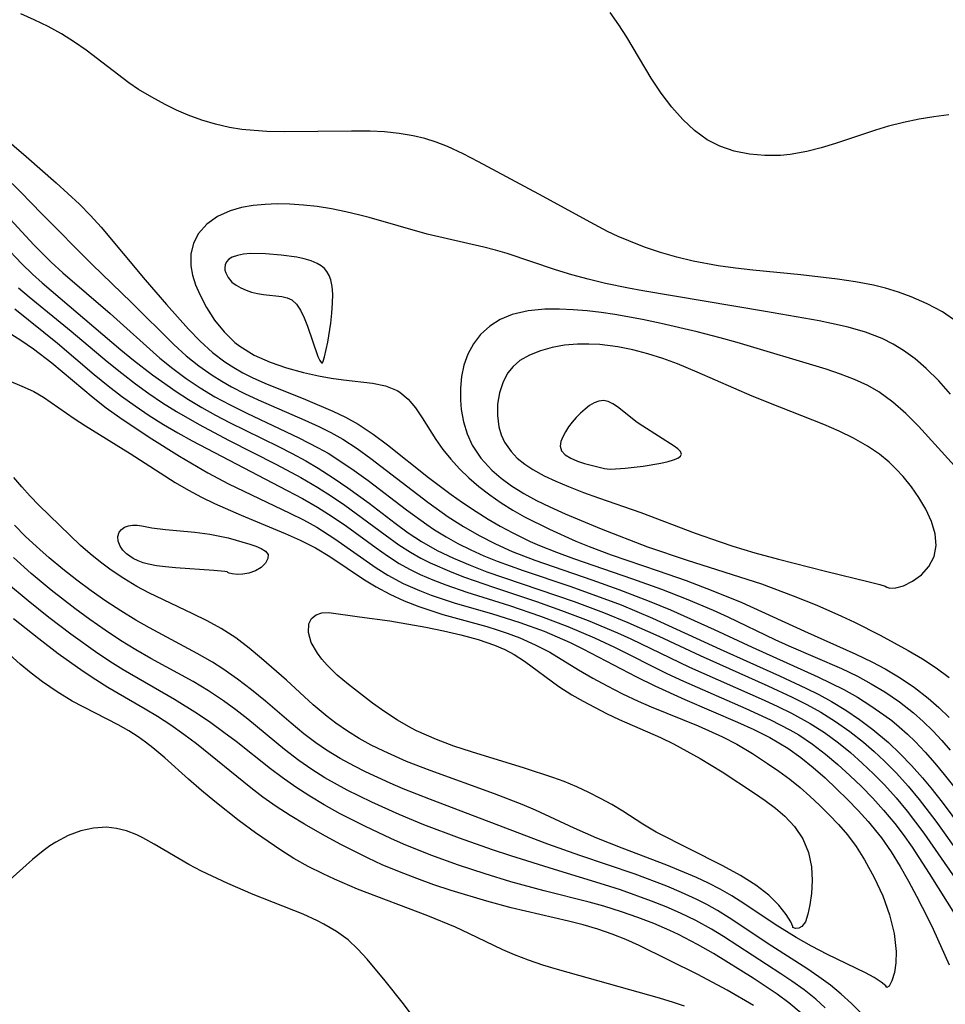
# Model space of a CAD drawing. Header units: inches. Extents: x 1073367 to 1082519, y 1569854 to 1574957.
# Tile 195 of 256: x 1076376 to 1076475, y 1573655 to 1573760. Entities that reach past the tile are written whole.
import ezdxf

# ---------------------------------------------------------------- set-up
doc = ezdxf.new("R2010")
doc.units = ezdxf.units.IN
doc.header["$MEASUREMENT"] = 0
doc.layers.add('CGG_CurvaNivelLidar_v1', color=7, linetype='Continuous', lineweight=30, true_color=0x008008)

msp = doc.modelspace()

# ---------------------------------------------------------------- linework, layer by layer
at = {"layer": 'CGG_CurvaNivelLidar_v1'}
for points in [[(1076475.9433, 1573727.7205, 69), (1076474.4192, 1573728.7786, 69), (1076472.7924, 1573729.6575, 69), (1076471.0762, 1573730.3929, 69), (1076469.7322, 1573730.8761, 69), (1076468.3554, 1573731.293, 69), (1076467.0738, 1573731.6098, 69), (1076465.1818, 1573731.98, 69), (1076463.2598, 1573732.2732, 69), (1076459.3643, 1573732.7255, 69), (1076454.2683, 1573733.2307, 69), (1076452.4172, 1573733.4378, 69), (1076450.5766, 1573733.6853, 69), (1076447.9352, 1573734.1615, 69), (1076446.1835, 1573734.5864, 69), (1076444.4555, 1573735.0914, 69), (1076442.7522, 1573735.6693, 69), (1076441.0765, 1573736.3186, 69), (1076439.9455, 1573736.8064, 69), (1076438.8316, 1573737.3307, 69), (1076437.4271, 1573738.0551, 69), (1076431.5451, 1573741.2893, 69), (1076425.112, 1573744.7335, 69), (1076423.4851, 1573745.5745, 69), (1076421.8357, 1573746.3346, 69), (1076420.6393, 1573746.7991, 69), (1076419.421, 1573747.1893, 69), (1076418.1809, 1573747.4959, 69), (1076416.6759, 1573747.7452, 69), (1076415.1459, 1573747.8929, 69), (1076413.5967, 1573747.9679, 69), (1076411.6343, 1573747.9927, 69), (1076404.473, 1573747.8954, 69), (1076402.618, 1573747.9497, 69), (1076401.2901, 1573748.0352, 69), (1076399.9744, 1573748.1727, 69), (1076398.6746, 1573748.3782, 69), (1076397.185, 1573748.7191, 69), (1076395.7232, 1573749.1593, 69), (1076394.2912, 1573749.686, 69), (1076393.0548, 1573750.2148, 69), (1076391.8452, 1573750.7959, 69), (1076390.3998, 1573751.573, 69), (1076389.0067, 1573752.4162, 69), (1076387.9566, 1573753.1282, 69), (1076383.4446, 1573756.5897, 69), (1076382.2079, 1573757.4462, 69), (1076380.8253, 1573758.299, 69), (1076379.3963, 1573759.0828, 69), (1076377.9337, 1573759.8023, 69), (1076376.5053, 1573760.4409, 69)], [(1076475.0862, 1573749.7195, 68.5), (1076473.4973, 1573749.5152, 68.5), (1076471.9211, 1573749.2589, 68.5), (1076470.2812, 1573748.9152, 68.5), (1076468.6622, 1573748.4952, 68.5), (1076467.2791, 1573748.0753, 68.5), (1076463.0291, 1573746.6566, 68.5), (1076461.5136, 1573746.1957, 68.5), (1076459.9997, 1573745.8072, 68.5), (1076458.2303, 1573745.4921, 68.5), (1076457.2123, 1573745.4, 68.5), (1076455.5387, 1573745.386, 68.5), (1076453.8906, 1573745.538, 68.5), (1076452.2886, 1573745.8621, 68.5), (1076450.7574, 1573746.378, 68.5), (1076449.4071, 1573747.0637, 68.5), (1076448.0526, 1573748.0388, 68.5), (1076446.8087, 1573749.2047, 68.5), (1076445.6578, 1573750.5147, 68.5), (1076444.5255, 1573752.0217, 68.5), (1076443.4718, 1573753.6154, 68.5), (1076440.8828, 1573757.949, 68.5), (1076440.0165, 1573759.2861, 68.5), (1076439.093, 1573760.5622, 68.5)], [(1076374.5205, 1573747.4709, 69), (1076377.0684, 1573745.2947, 69), (1076380.2395, 1573742.5087, 69), (1076382.7182, 1573740.2331, 69), (1076383.9071, 1573739.0388, 69), (1076385.0429, 1573737.7942, 69), (1076389.716, 1573732.1972, 69), (1076391.982, 1573729.5721, 69), (1076394.3234, 1573726.9469, 69), (1076395.5588, 1573725.6666, 69), (1076396.8611, 1573724.4796, 69), (1076398.1656, 1573723.4888, 69), (1076399.1204, 1573722.8745, 69), (1076400.0912, 1573722.3272, 69), (1076401.0912, 1573721.825, 69), (1076402.4372, 1573721.2187, 69), (1076406.725, 1573719.4894, 69), (1076409.6413, 1573718.2501, 69), (1076411.0062, 1573717.5911, 69), (1076412.3276, 1573716.8602, 69), (1076413.9181, 1573715.8147, 69), (1076415.4529, 1573714.667, 69), (1076419.815, 1573711.1999, 69), (1076422.2077, 1573709.3986, 69), (1076423.4317, 1573708.5329, 69), (1076424.8605, 1573707.5809, 69), (1076426.1369, 1573706.7838, 69), (1076427.436, 1573706.0262, 69), (1076428.7601, 1573705.3149, 69), (1076430.6196, 1573704.4204, 69), (1076431.596, 1573703.9933, 69), (1076433.3901, 1573703.2771, 69), (1076435.2089, 1573702.6118, 69), (1076441.491, 1573700.4314, 69), (1076444.5449, 1573699.3383, 69), (1076447.1701, 1573698.311, 69), (1076450.0385, 1573697.1082, 69), (1076451.591, 1573696.416, 69), (1076456.6131, 1573694.009, 69), (1076458.0923, 1573693.3304, 69), (1076463.6797, 1573690.9081, 69), (1076465.3877, 1573690.0934, 69), (1076466.8494, 1573689.3058, 69), (1076468.2681, 1573688.4495, 69), (1076469.836, 1573687.3826, 69), (1076471.3274, 1573686.2152, 69), (1076472.3717, 1573685.2811, 69), (1076473.372, 1573684.2939, 69), (1076474.3351, 1573683.2632, 69), (1076475.2365, 1573682.2304, 69)], [(1076374.692, 1573743.2557, 68.5), (1076376.4588, 1573741.5189, 68.5), (1076378.716, 1573739.196, 68.5), (1076384.078, 1573733.8056, 68.5), (1076388.2723, 1573729.7918, 68.5), (1076392.7683, 1573725.3377, 68.5), (1076394.0755, 1573724.1387, 68.5), (1076395.4153, 1573723.0522, 68.5), (1076396.8233, 1573722.0561, 68.5), (1076397.8374, 1573721.4222, 68.5), (1076398.88, 1573720.8327, 68.5), (1076400.278, 1573720.1236, 68.5), (1076401.7057, 1573719.4644, 68.5), (1076406.6755, 1573717.3057, 68.5), (1076408.1616, 1573716.6156, 68.5), (1076409.4488, 1573715.9693, 68.5), (1076410.7014, 1573715.2679, 68.5), (1076412.2199, 1573714.2868, 68.5), (1076413.6969, 1573713.2279, 68.5), (1076419.7401, 1573708.5758, 68.5), (1076421.9081, 1573707.0403, 68.5), (1076423.531, 1573706.0006, 68.5), (1076425.1972, 1573705.0341, 68.5), (1076426.9089, 1573704.1521, 68.5), (1076428.694, 1573703.3545, 68.5), (1076431.0895, 1573702.4272, 68.5), (1076437.1739, 1573700.3315, 68.5), (1076440.0428, 1573699.3044, 68.5), (1076443.2346, 1573698.0781, 68.5), (1076445.4984, 1573697.1375, 68.5), (1076450.1638, 1573695.0728, 68.5), (1076454.1968, 1573693.1925, 68.5), (1076461.1774, 1573690.0427, 68.5), (1076463.9124, 1573688.6889, 68.5), (1076465.3839, 1573687.8604, 68.5), (1076466.8126, 1573686.9678, 68.5), (1076468.1937, 1573686.0097, 68.5), (1076469.0189, 1573685.3833, 68.5), (1076469.8199, 1573684.727, 68.5), (1076470.6767, 1573683.9627, 68.5), (1076471.5041, 1573683.1637, 68.5), (1076472.577, 1573682.0433, 68.5), (1076473.6085, 1573680.8775, 68.5), (1076474.6008, 1573679.6716, 68.5), (1076475.7043, 1573678.234, 68.5)], [(1076475.2733, 1573720.0588, 69.5), (1076474.0052, 1573721.4561, 69.5), (1076472.6823, 1573722.7722, 69.5), (1076471.5105, 1573723.7915, 69.5), (1076470.2721, 1573724.7027, 69.5), (1076469.1621, 1573725.3721, 69.5), (1076467.9996, 1573725.9458, 69.5), (1076466.2324, 1573726.6186, 69.5), (1076464.3932, 1573727.1479, 69.5), (1076462.6311, 1573727.5542, 69.5), (1076461.2979, 1573727.8207, 69.5), (1076455.6231, 1573728.8303, 69.5), (1076442.5612, 1573731.0356, 69.5), (1076441.0499, 1573731.3125, 69.5), (1076438.5963, 1573731.8164, 69.5), (1076436.7801, 1573732.2462, 69.5), (1076435.0286, 1573732.7258, 69.5), (1076433.2955, 1573733.2571, 69.5), (1076428.1568, 1573734.973, 69.5), (1076426.9289, 1573735.3256, 69.5), (1076425.6896, 1573735.6461, 69.5), (1076419.6744, 1573737.049, 69.5), (1076413.4878, 1573738.8015, 69.5), (1076412.523, 1573739.0498, 69.5), (1076411.0108, 1573739.4053, 69.5), (1076409.4942, 1573739.7135, 69.5), (1076407.9767, 1573739.961, 69.5), (1076406.5161, 1573740.1296, 69.5), (1076405.0666, 1573740.2258, 69.5), (1076403.7443, 1573740.2471, 69.5), (1076402.4491, 1573740.1995, 69.5), (1076401.1922, 1573740.0763, 69.5), (1076399.9356, 1573739.8553, 69.5), (1076398.7547, 1573739.5213, 69.5), (1076397.411, 1573738.9167, 69.5), (1076396.2657, 1573738.1157, 69.5), (1076395.3767, 1573737.1262, 69.5), (1076394.841, 1573736.0719, 69.5), (1076394.565, 1573734.9107, 69.5), (1076394.5498, 1573733.6888, 69.5), (1076394.733, 1573732.6707, 69.5), (1076395.0617, 1573731.6451, 69.5), (1076395.5019, 1573730.6165, 69.5), (1076396.2281, 1573729.2396, 69.5), (1076397.0923, 1573727.9052, 69.5), (1076398.0953, 1573726.657, 69.5), (1076399.2504, 1573725.544, 69.5), (1076399.7684, 1573725.1417, 69.5), (1076401.3001, 1573724.2045, 69.5), (1076402.9726, 1573723.4519, 69.5), (1076404.7333, 1573722.8425, 69.5), (1076406.5387, 1573722.3462, 69.5), (1076408.1243, 1573721.992, 69.5), (1076409.4577, 1573721.7519, 69.5), (1076410.7673, 1573721.5675, 69.5), (1076413.8659, 1573721.2196, 69.5), (1076415.2544, 1573720.9302, 69.5), (1076416.4874, 1573720.4223, 69.5), (1076416.747, 1573720.2609, 69.5), (1076417.6329, 1573719.5156, 69.5), (1076418.4195, 1573718.5915, 69.5), (1076419.1494, 1573717.5419, 69.5), (1076420.6003, 1573715.251, 69.5), (1076421.333, 1573714.1898, 69.5), (1076422.1711, 1573713.1421, 69.5), (1076423.098, 1573712.1333, 69.5), (1076424.1012, 1573711.1653, 69.5), (1076425.172, 1573710.2416, 69.5), (1076426.3221, 1573709.3528, 69.5), (1076427.5273, 1573708.5154, 69.5), (1076428.7817, 1573707.7319, 69.5), (1076430.0151, 1573707.0378, 69.5), (1076432.6507, 1573705.7087, 69.5), (1076435.4534, 1573704.4473, 69.5), (1076436.8819, 1573703.8642, 69.5), (1076439.2114, 1573702.9969, 69.5), (1076444.2169, 1573701.2994, 69.5), (1076447.1656, 1573700.2591, 69.5), (1076450.0025, 1573699.1818, 69.5), (1076453.0866, 1573697.9137, 69.5), (1076459.7482, 1573694.8663, 69.5), (1076465.2154, 1573692.4544, 69.5), (1076466.9089, 1573691.6443, 69.5), (1076468.3204, 1573690.8892, 69.5), (1076469.904, 1573689.9417, 69.5), (1076471.4295, 1573688.9106, 69.5), (1076472.884, 1573687.7863, 69.5), (1076474.03, 1573686.7736, 69.5), (1076475.1258, 1573685.7001, 69.5)], [(1076374.5135, 1573739.5663, 68), (1076377.8724, 1573735.9121, 68), (1076379.709, 1573734.0615, 68), (1076380.946, 1573732.9347, 68), (1076385.9798, 1573728.6273, 68), (1076391.2787, 1573723.8891, 68), (1076392.6521, 1573722.7745, 68), (1076394.0727, 1573721.7203, 68), (1076395.5402, 1573720.732, 68), (1076397.1149, 1573719.7818, 68), (1076398.7337, 1573718.9048, 68), (1076400.4945, 1573718.0403, 68), (1076406.0466, 1573715.4259, 68), (1076408.0989, 1573714.3626, 68), (1076409.1337, 1573713.774, 68), (1076410.4061, 1573712.9803, 68), (1076411.9184, 1573711.9609, 68), (1076413.4047, 1573710.8952, 68), (1076417.4874, 1573707.7584, 68), (1076419.6244, 1573706.1967, 68), (1076420.4483, 1573705.6471, 68), (1076421.671, 1573704.8921, 68), (1076422.9261, 1573704.1917, 68), (1076424.2894, 1573703.513, 68), (1076425.6832, 1573702.8906, 68), (1076427.1019, 1573702.3162, 68), (1076429.8682, 1573701.3123, 68), (1076434.8087, 1573699.6524, 68), (1076438.4202, 1573698.3686, 68), (1076440.2702, 1573697.6623, 68), (1076443.5991, 1573696.2732, 68), (1076450.7932, 1573692.9837, 68), (1076457.1059, 1573690.1553, 68), (1076459.9019, 1573688.8466, 68), (1076461.2723, 1573688.1507, 68), (1076462.6155, 1573687.4121, 68), (1076464.1273, 1573686.4915, 68), (1076465.5924, 1573685.5028, 68), (1076467.0087, 1573684.449, 68), (1076468.6663, 1573683.0639, 68), (1076469.9262, 1573681.872, 68), (1076471.1327, 1573680.6194, 68), (1076472.2927, 1573679.3163, 68), (1076473.1887, 1573678.2429, 68), (1076474.3804, 1573676.7257, 68), (1076477.5641, 1573672.4428, 68)], [(1076372.8046, 1573737.8514, 67.5), (1076376.605, 1573733.8804, 67.5), (1076377.7374, 1573732.7871, 67.5), (1076378.7581, 1573731.865, 67.5), (1076387.1357, 1573724.7697, 67.5), (1076388.4668, 1573723.6766, 67.5), (1076390.4815, 1573722.1154, 67.5), (1076393.0133, 1573720.3199, 67.5), (1076394.3143, 1573719.4761, 67.5), (1076395.7356, 1573718.6199, 67.5), (1076397.1832, 1573717.8087, 67.5), (1076398.653, 1573717.0384, 67.5), (1076403.8884, 1573714.4782, 67.5), (1076405.338, 1573713.7377, 67.5), (1076406.7676, 1573712.965, 67.5), (1076408.0878, 1573712.1984, 67.5), (1076409.6906, 1573711.1819, 67.5), (1076411.2548, 1573710.1082, 67.5), (1076413.4978, 1573708.4596, 67.5), (1076416.2498, 1573706.3543, 67.5), (1076417.6441, 1573705.3427, 67.5), (1076419.0794, 1573704.4002, 67.5), (1076420.7359, 1573703.467, 67.5), (1076422.4536, 1573702.6344, 67.5), (1076424.2183, 1573701.8815, 67.5), (1076426.0192, 1573701.1937, 67.5), (1076435.2949, 1573698.0342, 67.5), (1076438.4131, 1573696.8716, 67.5), (1076440.9993, 1573695.8201, 67.5), (1076444.2834, 1573694.3448, 67.5), (1076448.6736, 1573692.2885, 67.5), (1076455.8697, 1573689.0754, 67.5), (1076458.4557, 1573687.8752, 67.5), (1076459.9905, 1573687.1014, 67.5), (1076461.49, 1573686.2715, 67.5), (1076463.0605, 1573685.2946, 67.5), (1076464.5753, 1573684.2367, 67.5), (1076466.0305, 1573683.0991, 67.5), (1076467.1596, 1573682.1214, 67.5), (1076468.23, 1573681.1185, 67.5), (1076469.5187, 1573679.8038, 67.5), (1076470.7536, 1573678.4319, 67.5), (1076471.9374, 1573677.0096, 67.5), (1076473.6959, 1573674.701, 67.5), (1076476.2539, 1573671.1352, 67.5)], [(1076376.2625, 1573731.3477, 67), (1076377.3907, 1573730.3772, 67), (1076381.8396, 1573726.7543, 67), (1076385.6836, 1573723.5194, 67), (1076387.2188, 1573722.266, 67), (1076388.668, 1573721.1599, 67), (1076390.1002, 1573720.1302, 67), (1076391.5614, 1573719.1396, 67), (1076393.0531, 1573718.1938, 67), (1076395.4338, 1573716.8152, 67), (1076398.5763, 1573715.1528, 67), (1076403.6499, 1573712.5972, 67), (1076406.2617, 1573711.1939, 67), (1076408.0691, 1573710.1474, 67), (1076409.5143, 1573709.2279, 67), (1076410.9258, 1573708.2608, 67), (1076415.1929, 1573705.1011, 67), (1076416.6521, 1573704.0684, 67), (1076417.9039, 1573703.2664, 67), (1076418.9989, 1573702.6496, 67), (1076419.979, 1573702.1551, 67), (1076422.2866, 1573701.1364, 67), (1076423.616, 1573700.6156, 67), (1076426.7045, 1573699.5383, 67), (1076431.2949, 1573698.026, 67), (1076433.9247, 1573697.0939, 67), (1076436.7683, 1573696.0062, 67), (1076439.8822, 1573694.7046, 67), (1076441.3111, 1573694.0541, 67), (1076447.53, 1573691.0638, 67), (1076455.4596, 1573687.5719, 67), (1076456.9214, 1573686.8964, 67), (1076458.3609, 1573686.1862, 67), (1076460.3357, 1573685.0954, 67), (1076461.873, 1573684.1123, 67), (1076463.3478, 1573683.0396, 67), (1076464.643, 1573681.9819, 67), (1076465.8946, 1573680.8677, 67), (1076467.088, 1573679.7323, 67), (1076468.2436, 1573678.5543, 67), (1076469.4842, 1573677.181, 67), (1076470.6683, 1573675.7532, 67), (1076472.4142, 1573673.4269, 67), (1076475.8024, 1573668.5674, 67)], [(1076375.8557, 1573729.1077, 66.5), (1076380.4046, 1573725.4748, 66.5), (1076384.3058, 1573722.1438, 66.5), (1076385.7873, 1573720.9186, 66.5), (1076387.1906, 1573719.8446, 66.5), (1076388.6298, 1573718.8164, 66.5), (1076390.1349, 1573717.802, 66.5), (1076391.6705, 1573716.8323, 66.5), (1076393.1812, 1573715.944, 66.5), (1076394.7144, 1573715.0919, 66.5), (1076397.8172, 1573713.4505, 66.5), (1076404.8046, 1573709.8373, 66.5), (1076406.4299, 1573708.9668, 66.5), (1076408.0232, 1573708.0546, 66.5), (1076409.5862, 1573707.0642, 66.5), (1076411.1057, 1573706.0161, 66.5), (1076414.2451, 1573703.7179, 66.5), (1076415.4594, 1573702.8664, 66.5), (1076416.7062, 1573702.072, 66.5), (1076417.7992, 1573701.4631, 66.5), (1076418.9258, 1573700.9095, 66.5), (1076420.2696, 1573700.3263, 66.5), (1076421.6434, 1573699.794, 66.5), (1076423.8924, 1573699.0147, 66.5), (1076428.4177, 1573697.5992, 66.5), (1076431.7201, 1573696.4901, 66.5), (1076434.6008, 1573695.3919, 66.5), (1076437.4388, 1573694.1867, 66.5), (1076439.5575, 1573693.1978, 66.5), (1076445.1362, 1573690.3848, 66.5), (1076446.8976, 1573689.5607, 66.5), (1076453.5051, 1573686.689, 66.5), (1076456.1535, 1573685.4844, 66.5), (1076458.2104, 1573684.4146, 66.5), (1076459.1461, 1573683.8629, 66.5), (1076460.6109, 1573682.8868, 66.5), (1076461.9801, 1573681.8397, 66.5), (1076463.2989, 1573680.7222, 66.5), (1076464.5805, 1573679.5543, 66.5), (1076465.8091, 1573678.3723, 66.5), (1076467.0038, 1573677.1532, 66.5), (1076468.1536, 1573675.89, 66.5), (1076469.3434, 1573674.4523, 66.5), (1076470.2234, 1573673.2865, 66.5), (1076471.1746, 1573671.9312, 66.5), (1076472.9889, 1573669.151, 66.5), (1076475.85, 1573664.5779, 66.5)], [(1076475.6845, 1573712.4462, 70), (1076471.862, 1573716.6607, 70), (1076470.5308, 1573717.9925, 70), (1076469.1322, 1573719.218, 70), (1076467.6406, 1573720.2931, 70), (1076466.4619, 1573720.9676, 70), (1076465.0485, 1573721.6231, 70), (1076463.5791, 1573722.1878, 70), (1076462.0685, 1573722.692, 70), (1076452.5878, 1573725.5249, 70), (1076450.8096, 1573726.0217, 70), (1076448.3376, 1573726.6598, 70), (1076444.5072, 1573727.5605, 70), (1076442.5428, 1573727.9775, 70), (1076439.6068, 1573728.5035, 70), (1076438.1431, 1573728.7128, 70), (1076436.6551, 1573728.8821, 70), (1076435.1823, 1573729.0034, 70), (1076433.7327, 1573729.0721, 70), (1076432.1783, 1573729.0718, 70), (1076430.3804, 1573728.9119, 70), (1076428.6929, 1573728.5186, 70), (1076427.4378, 1573727.9888, 70), (1076426.308, 1573727.2754, 70), (1076425.332, 1573726.3876, 70), (1076424.5858, 1573725.4099, 70), (1076423.9983, 1573724.314, 70), (1076423.57, 1573723.1276, 70), (1076423.3107, 1573721.9211, 70), (1076423.1903, 1573720.6748, 70), (1076423.1987, 1573719.4097, 70), (1076423.2918, 1573718.4196, 70), (1076423.5319, 1573717.11, 70), (1076423.913, 1573715.8394, 70), (1076424.4545, 1573714.6319, 70), (1076425.3752, 1573713.2434, 70), (1076426.526, 1573711.9863, 70), (1076427.5292, 1573711.115, 70), (1076428.622, 1573710.3173, 70), (1076429.9237, 1573709.5124, 70), (1076431.294, 1573708.7735, 70), (1076432.7119, 1573708.0794, 70), (1076434.3432, 1573707.3334, 70), (1076438.147, 1573705.7519, 70), (1076443.0766, 1573703.8469, 70), (1076447.2718, 1573702.4091, 70), (1076455.1774, 1573699.9003, 70), (1076458.5603, 1573698.6427, 70), (1076461.0541, 1573697.6471, 70), (1076463.69, 1573696.4899, 70), (1076465.0761, 1573695.8283, 70), (1076467.8061, 1573694.4459, 70), (1076470.7633, 1573692.841, 70), (1076472.2704, 1573691.9526, 70), (1076473.7275, 1573691.0049, 70), (1076475.1128, 1573689.9705, 70)], [(1076375.1601, 1573726.6284, 66), (1076376.4976, 1573725.787, 66), (1076377.8351, 1573724.8753, 66), (1076379.7908, 1573723.3826, 66), (1076384.1815, 1573719.6926, 66), (1076385.5805, 1573718.6092, 66), (1076387.0133, 1573717.567, 66), (1076390.1182, 1573715.469, 66), (1076393.3464, 1573713.4679, 66), (1076396.3508, 1573711.7027, 66), (1076398.5731, 1573710.5426, 66), (1076405.0924, 1573707.418, 66), (1076406.5287, 1573706.6901, 66), (1076407.9316, 1573705.9151, 66), (1076409.8561, 1573704.7061, 66), (1076414.2358, 1573701.6263, 66), (1076415.4813, 1573700.8412, 66), (1076417.132, 1573699.9589, 66), (1076418.8522, 1573699.1934, 66), (1076420.0989, 1573698.7143, 66), (1076422.6517, 1573697.8711, 66), (1076426.501, 1573696.7593, 66), (1076429.5244, 1573695.8145, 66), (1076432.0982, 1573694.8662, 66), (1076433.4907, 1573694.2876, 66), (1076434.863, 1573693.6699, 66), (1076436.2123, 1573693.0122, 66), (1076441.9112, 1573690.0368, 66), (1076443.8491, 1573689.0797, 66), (1076447.0339, 1573687.6407, 66), (1076452.6502, 1573685.2362, 66), (1076454.3794, 1573684.4478, 66), (1076456.0651, 1573683.5987, 66), (1076457.9937, 1573682.4532, 66), (1076459.3578, 1573681.4777, 66), (1076460.6655, 1573680.4201, 66), (1076461.9315, 1573679.303, 66), (1076463.1672, 1573678.1452, 66), (1076464.3224, 1573677.0147, 66), (1076465.4475, 1573675.8555, 66), (1076466.5298, 1573674.6599, 66), (1076467.9233, 1573672.9307, 66), (1076468.9494, 1573671.4464, 66), (1076469.8996, 1573669.9069, 66), (1076470.7962, 1573668.3314, 66), (1076471.6576, 1573666.7365, 66), (1076472.8496, 1573664.4215, 66), (1076473.4084, 1573663.2527, 66), (1076475.1258, 1573659.4472, 66)], [(1076374.9578, 1573721.5905, 65.5), (1076376.8723, 1573720.7878, 65.5), (1076377.8777, 1573720.3177, 65.5), (1076378.9142, 1573719.7161, 65.5), (1076382.1652, 1573717.4816, 65.5), (1076383.3766, 1573716.688, 65.5), (1076388.124, 1573713.7434, 65.5), (1076392.902, 1573710.6721, 65.5), (1076394.3021, 1573709.8528, 65.5), (1076395.6812, 1573709.1243, 65.5), (1076397.0862, 1573708.4455, 65.5), (1076399.9101, 1573707.197, 65.5), (1076404.587, 1573705.2699, 65.5), (1076406.1833, 1573704.5535, 65.5), (1076407.8096, 1573703.719, 65.5), (1076409.3332, 1573702.8048, 65.5), (1076412.9924, 1573700.3482, 65.5), (1076414.2421, 1573699.5811, 65.5), (1076415.7071, 1573698.8041, 65.5), (1076417.2254, 1573698.1153, 65.5), (1076418.7859, 1573697.5045, 65.5), (1076420.0534, 1573697.0682, 65.5), (1076421.3368, 1573696.6699, 65.5), (1076426.0088, 1573695.3658, 65.5), (1076427.0986, 1573695.0323, 65.5), (1076428.1763, 1573694.6707, 65.5), (1076429.5275, 1573694.1595, 65.5), (1076431.1388, 1573693.4492, 65.5), (1076432.6928, 1573692.6439, 65.5), (1076435.757, 1573690.7801, 65.5), (1076437.2531, 1573689.9052, 65.5), (1076438.7862, 1573689.0667, 65.5), (1076440.4155, 1573688.2304, 65.5), (1076442.0779, 1573687.446, 65.5), (1076443.4487, 1573686.8572, 65.5), (1076448.4556, 1573684.8184, 65.5), (1076451.0313, 1573683.6535, 65.5), (1076452.5588, 1573682.8688, 65.5), (1076454.2191, 1573681.8943, 65.5), (1076455.8331, 1573680.8484, 65.5), (1076457.0221, 1573680.032, 65.5), (1076458.1816, 1573679.1777, 65.5), (1076459.2732, 1573678.2945, 65.5), (1076460.3291, 1573677.3688, 65.5), (1076461.3546, 1573676.4111, 65.5), (1076462.3837, 1573675.3959, 65.5), (1076463.3739, 1573674.3517, 65.5), (1076464.3129, 1573673.2692, 65.5), (1076465.2333, 1573672.0097, 65.5), (1076466.1311, 1573670.5843, 65.5), (1076467.1654, 1573668.7351, 65.5), (1076468.077, 1573666.7826, 65.5), (1076468.7924, 1573664.7623, 65.5), (1076469.2682, 1573662.7876, 65.5), (1076469.4868, 1573660.872, 65.5), (1076469.4598, 1573659.6673, 65.5), (1076469.3067, 1573658.6412, 65.5), (1076469.0362, 1573657.7563, 65.5), (1076468.7426, 1573657.2009, 65.5), (1076468.5, 1573657.0278, 65.5), (1076468.3751, 1573657.2305, 65.5), (1076467.9113, 1573657.602, 65.5), (1076467.1374, 1573658.094, 65.5), (1076466.2136, 1573658.5912, 65.5), (1076462.2042, 1573660.5393, 65.5), (1076460.4879, 1573661.4332, 65.5), (1076458.8554, 1573662.3527, 65.5), (1076456.6476, 1573663.7214, 65.5), (1076453.4224, 1573665.8922, 65.5), (1076452.018, 1573666.7956, 65.5), (1076450.8051, 1573667.4868, 65.5), (1076449.5539, 1573668.126, 65.5), (1076448.2727, 1573668.7239, 65.5), (1076445.1146, 1573670.0409, 65.5), (1076440.3882, 1573671.8447, 65.5), (1076437.7, 1573672.9073, 65.5), (1076435.2889, 1573673.9549, 65.5), (1076431.159, 1573675.8857, 65.5), (1076429.7433, 1573676.4898, 65.5), (1076426.8198, 1573677.6268, 65.5), (1076419.9782, 1573680.0725, 65.5), (1076417.4873, 1573681.0508, 65.5), (1076415.0528, 1573682.1366, 65.5), (1076413.7313, 1573682.795, 65.5), (1076412.4419, 1573683.501, 65.5), (1076411.1926, 1573684.2647, 65.5), (1076409.9693, 1573685.1081, 65.5), (1076409.0319, 1573685.8181, 65.5), (1076407.5547, 1573687.058, 65.5), (1076404.706, 1573689.6657, 65.5), (1076402.0849, 1573691.9782, 65.5), (1076400.7559, 1573693.0766, 65.5), (1076399.3304, 1573694.1644, 65.5), (1076397.7941, 1573695.1492, 65.5), (1076396.3117, 1573695.9671, 65.5), (1076394.7857, 1573696.7341, 65.5), (1076390.1121, 1573698.9577, 65.5), (1076388.8409, 1573699.6261, 65.5), (1076387.4388, 1573700.4628, 65.5), (1076386.0861, 1573701.3729, 65.5), (1076384.9634, 1573702.205, 65.5), (1076383.8824, 1573703.079, 65.5), (1076382.8497, 1573703.9932, 65.5), (1076378.4161, 1573708.2764, 65.5), (1076377.4913, 1573709.2256, 65.5), (1076376.5984, 1573710.2085, 65.5), (1076375.7424, 1573711.2181, 65.5)], [(1076465.79, 1573654.2976, 66), (1076464.7498, 1573655.3459, 66), (1076463.6617, 1573656.3445, 66), (1076462.5222, 1573657.2835, 66), (1076461.2767, 1573658.1936, 66), (1076459.9894, 1573659.0535, 66), (1076456.2714, 1573661.4268, 66), (1076451.7511, 1573664.4543, 66), (1076450.4975, 1573665.2342, 66), (1076449.3844, 1573665.8568, 66), (1076448.2428, 1573666.436, 66), (1076446.6936, 1573667.1487, 66), (1076445.1125, 1573667.8113, 66), (1076441.7668, 1573669.0709, 66), (1076435.8935, 1573671.0689, 66), (1076432.4818, 1573672.2764, 66), (1076420.0294, 1573676.9952, 66), (1076417.1303, 1573678.1553, 66), (1076415.7296, 1573678.7562, 66), (1076413.1314, 1573679.9556, 66), (1076411.9363, 1573680.5559, 66), (1076410.4296, 1573681.3755, 66), (1076408.968, 1573682.2615, 66), (1076407.8457, 1573683.0232, 66), (1076406.5818, 1573683.9761, 66), (1076405.2019, 1573685.1117, 66), (1076402.4827, 1573687.4478, 66), (1076401.0222, 1573688.6438, 66), (1076399.5219, 1573689.79, 66), (1076397.9738, 1573690.8698, 66), (1076396.852, 1573691.5803, 66), (1076395.2485, 1573692.507, 66), (1076390.1555, 1573695.2375, 66), (1076388.722, 1573696.0414, 66), (1076387.1087, 1573697.0292, 66), (1076385.5273, 1573698.0807, 66), (1076383.9709, 1573699.1819, 66), (1076382.4585, 1573700.3076, 66), (1076380.9696, 1573701.4723, 66), (1076379.51, 1573702.6794, 66), (1076378.5123, 1573703.5515, 66), (1076377.0114, 1573704.9525, 66), (1076375.8315, 1573706.1256, 66)], [(1076461.9563, 1573654.896, 66.5), (1076460.9573, 1573655.8012, 66.5), (1076459.7147, 1573656.784, 66.5), (1076458.4167, 1573657.7065, 66.5), (1076457.247, 1573658.4912, 66.5), (1076451.1412, 1573662.4539, 66.5), (1076449.8774, 1573663.2229, 66.5), (1076448.2157, 1573664.1439, 66.5), (1076446.5883, 1573664.9336, 66.5), (1076445.0579, 1573665.6017, 66.5), (1076443.5017, 1573666.2248, 66.5), (1076440.2151, 1573667.3995, 66.5), (1076438.4903, 1573667.9568, 66.5), (1076433.1761, 1573669.5678, 66.5), (1076428.5394, 1573671.0234, 66.5), (1076426.5905, 1573671.6673, 66.5), (1076423.0865, 1573672.8969, 66.5), (1076419.3182, 1573674.3286, 66.5), (1076416.6974, 1573675.4082, 66.5), (1076413.7969, 1573676.7107, 66.5), (1076411.1649, 1573678.0106, 66.5), (1076408.8123, 1573679.3189, 66.5), (1076407.4035, 1573680.2041, 66.5), (1076406.037, 1573681.1499, 66.5), (1076404.4943, 1573682.3258, 66.5), (1076400.6106, 1573685.5263, 66.5), (1076399.3316, 1573686.5294, 66.5), (1076398.0198, 1573687.4893, 66.5), (1076396.4318, 1573688.551, 66.5), (1076394.7983, 1573689.5433, 66.5), (1076390.3255, 1573691.9833, 66.5), (1076388.7004, 1573692.9007, 66.5), (1076387.1034, 1573693.8793, 66.5), (1076385.4576, 1573694.9748, 66.5), (1076383.8397, 1573696.1205, 66.5), (1076382.2431, 1573697.3037, 66.5), (1076379.7326, 1573699.2549, 66.5), (1076377.6024, 1573701.0167, 66.5), (1076375.7047, 1573702.7054, 66.5)], [(1076459.4065, 1573654.3219, 67), (1076458.0819, 1573655.4256, 67), (1076456.8595, 1573656.3257, 67), (1076454.3036, 1573658.0188, 67), (1076450.0717, 1573660.6406, 67), (1076448.3722, 1573661.6111, 67), (1076446.3537, 1573662.6555, 67), (1076445.4394, 1573663.0922, 67), (1076443.7621, 1573663.8238, 67), (1076442.0525, 1573664.4899, 67), (1076440.3164, 1573665.0975, 67), (1076438.4473, 1573665.6821, 67), (1076436.8886, 1573666.1212, 67), (1076432.1005, 1573667.3272, 67), (1076428.5682, 1573668.2794, 67), (1076425.8167, 1573669.1078, 67), (1076422.9966, 1573670.0404, 67), (1076420.0522, 1573671.1078, 67), (1076417.1391, 1573672.2768, 67), (1076415.7892, 1573672.8697, 67), (1076413.1015, 1573674.1301, 67), (1076410.4386, 1573675.4802, 67), (1076408.7127, 1573676.4333, 67), (1076407.1932, 1573677.3467, 67), (1076405.7084, 1573678.3128, 67), (1076404.2604, 1573679.3311, 67), (1076403.0233, 1573680.2643, 67), (1076399.3785, 1573683.1526, 67), (1076398.082, 1573684.1408, 67), (1076396.691, 1573685.1368, 67), (1076395.272, 1573686.0948, 67), (1076392.819, 1573687.639, 67), (1076387.3875, 1573690.781, 67), (1076386.2474, 1573691.4778, 67), (1076384.666, 1573692.5184, 67), (1076381.8064, 1573694.5704, 67), (1076379.4804, 1573696.3441, 67), (1076377.2876, 1573698.0912, 67), (1076374.9885, 1573700.0282, 67)], [(1076454.3225, 1573655.1423, 67.5), (1076451.5225, 1573656.7567, 67.5), (1076448.4356, 1573658.4361, 67.5), (1076442.1732, 1573661.4933, 67.5), (1076440.7609, 1573662.1316, 67.5), (1076439.3267, 1573662.7166, 67.5), (1076437.7859, 1573663.2526, 67.5), (1076436.2371, 1573663.7046, 67.5), (1076434.6668, 1573664.103, 67.5), (1076428.5761, 1573665.5174, 67.5), (1076426.0131, 1573666.2016, 67.5), (1076422.2332, 1573667.335, 67.5), (1076420.3848, 1573667.9501, 67.5), (1076418.5511, 1573668.6045, 67.5), (1076416.7104, 1573669.3124, 67.5), (1076414.894, 1573670.0747, 67.5), (1076413.3875, 1573670.7661, 67.5), (1076410.4292, 1573672.2593, 67.5), (1076408.5382, 1573673.2908, 67.5), (1076406.6256, 1573674.3924, 67.5), (1076405.1162, 1573675.3106, 67.5), (1076403.6357, 1573676.2674, 67.5), (1076402.1925, 1573677.2728, 67.5), (1076400.9192, 1573678.2337, 67.5), (1076395.1475, 1573682.9092, 67.5), (1076393.8029, 1573683.9243, 67.5), (1076392.4205, 1573684.8932, 67.5), (1076391.0044, 1573685.8169, 67.5), (1076389.6983, 1573686.6148, 67.5), (1076385.7542, 1573688.9141, 67.5), (1076384.461, 1573689.7086, 67.5), (1076383.1145, 1573690.5979, 67.5), (1076380.4848, 1573692.4877, 67.5), (1076378.4196, 1573694.0608, 67.5), (1076375.7132, 1573696.193, 67.5)], [(1076447.0205, 1573655.0473, 68), (1076445.846, 1573655.4587, 68), (1076444.3596, 1573655.9109, 68), (1076433.5153, 1573658.9523, 68), (1076431.9654, 1573659.4298, 68), (1076430.4348, 1573659.9486, 68), (1076428.9313, 1573660.5224, 68), (1076427.7211, 1573661.0428, 68), (1076424.1055, 1573662.7911, 68), (1076422.6741, 1573663.4424, 68), (1076419.7384, 1573664.6497, 68), (1076412.2815, 1573667.4871, 68), (1076409.8203, 1573668.5475, 68), (1076408.6092, 1573669.1162, 68), (1076407.0401, 1573669.9053, 68), (1076405.5078, 1573670.7556, 68), (1076404.1238, 1573671.6127, 68), (1076401.4399, 1573673.4603, 68), (1076399.7004, 1573674.7396, 68), (1076397.0942, 1573676.791, 68), (1076395.6786, 1573677.9657, 68), (1076394.3006, 1573679.1666, 68), (1076391.8097, 1573681.4341, 68), (1076390.5319, 1573682.5093, 68), (1076389.7538, 1573683.0987, 68), (1076388.952, 1573683.6557, 68), (1076387.9576, 1573684.2845, 68), (1076386.8428, 1573684.926, 68), (1076381.9706, 1573687.4567, 68), (1076380.3666, 1573688.4331, 68), (1076378.8163, 1573689.5028, 68), (1076377.6047, 1573690.4229, 68), (1076376.4332, 1573691.3915, 68), (1076372.2434, 1573695.1172, 68)], [(1076418.0833, 1573654.0569, 68.5), (1076417.1431, 1573655.2988, 68.5), (1076415.2093, 1573657.7413, 68.5), (1076413.2882, 1573660.0602, 68.5), (1076412.3094, 1573661.1276, 68.5), (1076411.2578, 1573662.0999, 68.5), (1076410.0264, 1573662.9989, 68.5), (1076408.6961, 1573663.7838, 68.5), (1076408.0231, 1573664.1336, 68.5), (1076406.4767, 1573664.8473, 68.5), (1076401.1743, 1573666.9115, 68.5), (1076398.4954, 1573668.0926, 68.5), (1076395.7085, 1573669.3928, 68.5), (1076394.3604, 1573670.0908, 68.5), (1076390.6666, 1573672.2785, 68.5), (1076389.4696, 1573672.9326, 68.5), (1076388.8158, 1573673.2461, 68.5), (1076387.724, 1573673.6774, 68.5), (1076386.6738, 1573673.9445, 68.5), (1076385.6024, 1573674.0599, 68.5), (1076384.2382, 1573673.9782, 68.5), (1076382.876, 1573673.6722, 68.5), (1076381.5343, 1573673.171, 68.5), (1076380.2333, 1573672.4921, 68.5), (1076379.5894, 1573672.0789, 68.5), (1076378.8746, 1573671.5601, 68.5), (1076377.7425, 1573670.6282, 68.5), (1076374.3526, 1573667.6005, 68.5)]]:
    msp.add_polyline3d(points, dxfattribs=at)
for points in [[(1076408.5, 1573723.3901, 70), (1076408.5404, 1573723.3951, 70), (1076408.6236, 1573723.5649, 70), (1076408.7698, 1573724.0247, 70), (1076409.1118, 1573725.56, 70), (1076409.4287, 1573727.5855, 70), (1076409.5467, 1573728.6576, 70), (1076409.6203, 1573729.7018, 70), (1076409.6352, 1573730.6662, 70), (1076409.5763, 1573731.4984, 70), (1076409.4324, 1573732.1813, 70), (1076409.2598, 1573732.6543, 70), (1076409.0169, 1573733.0775, 70), (1076408.7448, 1573733.3913, 70), (1076408.4177, 1573733.6627, 70), (1076407.9912, 1573733.9202, 70), (1076407.351, 1573734.1917, 70), (1076406.6091, 1573734.4129, 70), (1076405.8207, 1573734.5853, 70), (1076404.167, 1573734.8277, 70), (1076402.4905, 1573734.9628, 70), (1076400.8835, 1573734.9731, 70), (1076400.143, 1573734.9093, 70), (1076399.5053, 1573734.7879, 70), (1076398.9559, 1573734.5903, 70), (1076398.605, 1573734.3694, 70), (1076398.3461, 1573734.0929, 70), (1076398.2048, 1573733.7988, 70), (1076398.1559, 1573733.4769, 70), (1076398.1843, 1573733.2025, 70), (1076398.2666, 1573732.9232, 70), (1076398.5283, 1573732.424, 70), (1076398.9246, 1573731.959, 70), (1076399.359, 1573731.617, 70), (1076399.8653, 1573731.3243, 70), (1076400.4245, 1573731.0787, 70), (1076401.021, 1573730.8806, 70), (1076401.6417, 1573730.7327, 70), (1076402.2976, 1573730.6322, 70), (1076404.2107, 1573730.4251, 70), (1076404.7796, 1573730.2952, 70), (1076405.2852, 1573730.0736, 70), (1076405.7753, 1573729.6201, 70), (1076406.2106, 1573728.9635, 70), (1076406.5987, 1573728.1632, 70), (1076406.9474, 1573727.279, 70), (1076408.068, 1573724.0593, 70), (1076408.2777, 1573723.614, 70), (1076408.4365, 1573723.3945, 70)], [(1076468.5, 1573699.5532, 70.5), (1076468.8168, 1573699.4373, 70.5), (1076469.4373, 1573699.4831, 70.5), (1076470.2575, 1573699.7098, 70.5), (1076471.222, 1573700.1784, 70.5), (1076472.1658, 1573700.8728, 70.5), (1076472.9744, 1573701.7618, 70.5), (1076473.5324, 1573702.8059, 70.5), (1076473.748, 1573703.9809, 70.5), (1076473.6259, 1573705.2355, 70.5), (1076473.227, 1573706.5354, 70.5), (1076472.6228, 1573707.8469, 70.5), (1076471.9137, 1573709.0734, 70.5), (1076471.1025, 1573710.2144, 70.5), (1076470.2171, 1573711.2966, 70.5), (1076469.5011, 1573712.0773, 70.5), (1076468.7363, 1573712.8182, 70.5), (1076467.7128, 1573713.6666, 70.5), (1076466.4315, 1573714.536, 70.5), (1076464.9602, 1573715.3691, 70.5), (1076463.4164, 1573716.1246, 70.5), (1076461.8199, 1573716.8207, 70.5), (1076457.1186, 1573718.6548, 70.5), (1076454.1947, 1573719.8346, 70.5), (1076448.3537, 1573722.4009, 70.5), (1076446.2461, 1573723.2794, 70.5), (1076444.686, 1573723.8487, 70.5), (1076443.1071, 1573724.3424, 70.5), (1076441.5162, 1573724.7547, 70.5), (1076439.9202, 1573725.0739, 70.5), (1076438.0178, 1573725.3118, 70.5), (1076436.8246, 1573725.3726, 70.5), (1076435.6491, 1573725.3585, 70.5), (1076434.2686, 1573725.2376, 70.5), (1076432.9429, 1573725.0063, 70.5), (1076431.6925, 1573724.6652, 70.5), (1076430.5428, 1573724.2089, 70.5), (1076429.5116, 1573723.6109, 70.5), (1076428.7913, 1573722.9904, 70.5), (1076428.2439, 1573722.3085, 70.5), (1076427.7263, 1573721.3447, 70.5), (1076427.3487, 1573720.2056, 70.5), (1076427.1463, 1573719.0034, 70.5), (1076427.1207, 1573717.7773, 70.5), (1076427.2854, 1573716.5652, 70.5), (1076427.5282, 1573715.7396, 70.5), (1076427.885, 1573714.9539, 70.5), (1076428.5725, 1573713.9569, 70.5), (1076429.2316, 1573713.2712, 70.5), (1076430.0249, 1573712.6241, 70.5), (1076430.9077, 1573712.0384, 70.5), (1076432.088, 1573711.3895, 70.5), (1076433.3503, 1573710.7975, 70.5), (1076434.6718, 1573710.2423, 70.5), (1076436.2578, 1573709.624, 70.5), (1076437.8827, 1573709.0318, 70.5), (1076442.3565, 1573707.4875, 70.5), (1076448.1486, 1573705.3026, 70.5), (1076450.7866, 1573704.3638, 70.5), (1076452.1341, 1573703.9187, 70.5), (1076454.4909, 1573703.2155, 70.5), (1076456.9742, 1573702.5382, 70.5), (1076461.9855, 1573701.2457, 70.5), (1076466.6046, 1573700.126, 70.5), (1076467.7488, 1573699.8284, 70.5), (1076468.3213, 1573699.6506, 70.5)], [(1076438.5, 1573712.1514, 71), (1076438.7857, 1573712.1079, 71), (1076439.1641, 1573712.0991, 71), (1076440.6942, 1573712.1779, 71), (1076442.623, 1573712.3984, 71), (1076444.4983, 1573712.7112, 71), (1076445.2691, 1573712.8846, 71), (1076445.851, 1573713.0607, 71), (1076446.2885, 1573713.2477, 71), (1076446.5856, 1573713.4551, 71), (1076446.6942, 1573713.6894, 71), (1076446.5845, 1573713.9469, 71), (1076446.3061, 1573714.2295, 71), (1076445.9088, 1573714.5317, 71), (1076442.5608, 1573716.6419, 71), (1076441.9887, 1573717.0494, 71), (1076439.8984, 1573718.7028, 71), (1076439.4008, 1573719.0256, 71), (1076438.9059, 1573719.2587, 71), (1076438.4109, 1573719.3632, 71), (1076437.9158, 1573719.3076, 71), (1076437.4204, 1573719.1186, 71), (1076436.9276, 1573718.8295, 71), (1076436.4413, 1573718.4657, 71), (1076435.9663, 1573718.0459, 71), (1076435.5094, 1573717.5837, 71), (1076435.0802, 1573717.0885, 71), (1076434.694, 1573716.5746, 71), (1076434.3526, 1573716.0485, 71), (1076434.0668, 1573715.5236, 71), (1076433.8541, 1573715.0138, 71), (1076433.7873, 1573714.5121, 71), (1076433.9429, 1573714.0346, 71), (1076434.3434, 1573713.613, 71), (1076434.9332, 1573713.2533, 71), (1076435.6391, 1573712.9501, 71), (1076436.3899, 1573712.6988, 71)], [(1076398.5, 1573701.1266, 65), (1076398.4328, 1573701.169, 65), (1076398.1677, 1573701.2202, 65), (1076397.0082, 1573701.3419, 65), (1076392.9357, 1573701.6027, 65), (1076391.8743, 1573701.6982, 65), (1076390.8967, 1573701.8224, 65), (1076390.0551, 1573701.9841, 65), (1076389.4851, 1573702.1464, 65), (1076388.9481, 1573702.3478, 65), (1076388.4515, 1573702.5918, 65), (1076388.0658, 1573702.8365, 65), (1076387.7204, 1573703.1094, 65), (1076387.343, 1573703.4942, 65), (1076387.0571, 1573703.9082, 65), (1076386.8576, 1573704.4266, 65), (1076386.8167, 1573704.9336, 65), (1076386.9454, 1573705.3854, 65), (1076387.1827, 1573705.6833, 65), (1076387.5169, 1573705.9127, 65), (1076387.9228, 1573706.0686, 65), (1076388.3808, 1573706.142, 65), (1076388.8458, 1573706.1314, 65), (1076389.3389, 1573706.065, 65), (1076390.4033, 1573705.8665, 65), (1076391.866, 1573705.6681, 65), (1076394.9988, 1573705.3863, 65), (1076396.5803, 1573705.1892, 65), (1076398.5112, 1573704.7856, 65), (1076400.8388, 1573704.1343, 65), (1076401.4749, 1573703.9111, 65), (1076402.0376, 1573703.6645, 65), (1076402.4938, 1573703.3828, 65), (1076402.7633, 1573703.035, 65), (1076402.7574, 1573702.594, 65), (1076402.4975, 1573702.1159, 65), (1076402.038, 1573701.6596, 65), (1076401.4334, 1573701.2808, 65), (1076400.7386, 1573701.0271, 65), (1076400.0907, 1573700.9242, 65), (1076399.48, 1573700.9132, 65), (1076398.9688, 1573700.9616, 65), (1076398.6203, 1573701.0399, 65)], [(1076458.5, 1573663.4063, 65), (1076458.5054, 1573663.5088, 65), (1076458.2995, 1573664.0051, 65), (1076457.8085, 1573664.8025, 65), (1076457.0323, 1573665.7918, 65), (1076455.9648, 1573666.8552, 65), (1076454.5722, 1573667.9146, 65), (1076452.9355, 1573668.931, 65), (1076451.0883, 1573669.9557, 65), (1076444.0012, 1573673.5525, 65), (1076442.5759, 1573674.3818, 65), (1076440.4528, 1573675.7866, 65), (1076439.3014, 1573676.4676, 65), (1076438.0934, 1573677.1174, 65), (1076436.843, 1573677.7505, 65), (1076435.5539, 1573678.3543, 65), (1076434.2241, 1573678.9098, 65), (1076433.0236, 1573679.3476, 65), (1076430.0101, 1573680.3256, 65), (1076424.3808, 1573682.0714, 65), (1076422.5052, 1573682.6892, 65), (1076420.6591, 1573683.3679, 65), (1076418.5356, 1573684.3015, 65), (1076417.9299, 1573684.6119, 65), (1076416.5198, 1573685.4243, 65), (1076415.163, 1573686.3096, 65), (1076413.8526, 1573687.2411, 65), (1076411.3037, 1573689.2057, 65), (1076410.1094, 1573690.2262, 65), (1076409.0482, 1573691.2663, 65), (1076408.4934, 1573691.9061, 65), (1076408.012, 1573692.548, 65), (1076407.3537, 1573693.6967, 65), (1076407.0448, 1573694.7493, 65), (1076407.0935, 1573695.6645, 65), (1076407.387, 1573696.2188, 65), (1076407.8636, 1573696.6171, 65), (1076408.4772, 1573696.8366, 65), (1076409.2305, 1573696.8645, 65), (1076412.4782, 1573696.3938, 65), (1076415.6867, 1573695.9821, 65), (1076419.5342, 1573695.2992, 65), (1076421.401, 1573694.9247, 65), (1076423.2565, 1573694.5055, 65), (1076425.0738, 1573694.0112, 65), (1076426.824, 1573693.4037, 65), (1076427.9143, 1573692.925, 65), (1076428.9077, 1573692.3988, 65), (1076430.0183, 1573691.6949, 65), (1076433.6536, 1573688.9921, 65), (1076435.0389, 1573688.1163, 65), (1076436.2336, 1573687.4345, 65), (1076438.7165, 1573686.1477, 65), (1076440.0663, 1573685.5081, 65), (1076444.4518, 1573683.5888, 65), (1076445.8353, 1573682.9173, 65), (1076448.6769, 1573681.3597, 65), (1076451.0013, 1573679.9328, 65), (1076454.45, 1573677.6749, 65), (1076455.5758, 1573676.9063, 65), (1076456.6551, 1573676.1013, 65), (1076457.6601, 1573675.2413, 65), (1076458.7054, 1573674.1428, 65), (1076459.5905, 1573672.8365, 65), (1076460.1814, 1573671.3957, 65), (1076460.5036, 1573669.8605, 65), (1076460.5748, 1573668.4069, 65), (1076460.4845, 1573667.0381, 65), (1076460.3058, 1573665.8277, 65), (1076460.0979, 1573664.8401, 65), (1076459.8433, 1573664.026, 65), (1076459.4846, 1573663.5336, 65), (1076459.132, 1573663.3514, 65), (1076458.7839, 1573663.3066, 65)]]:
    msp.add_polyline3d(points, close=True, dxfattribs=at)

doc.saveas('drawing.dxf')
